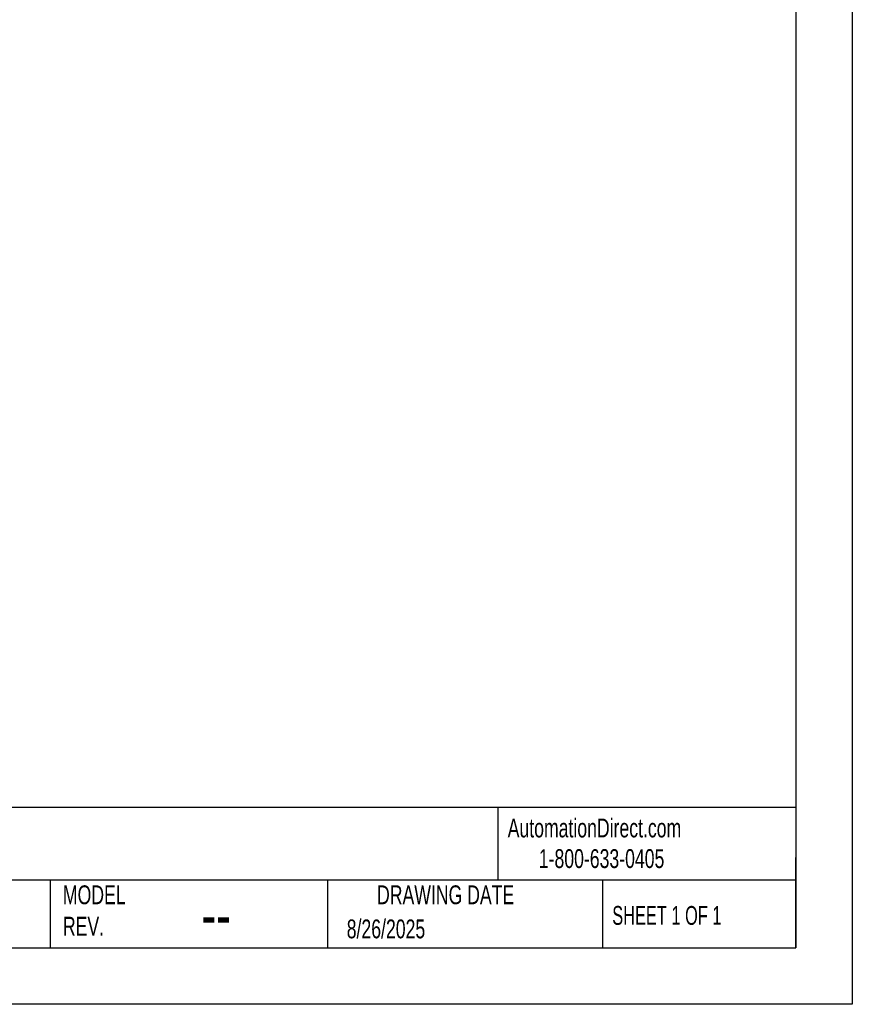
# Model space of a CAD drawing. Header units: millimetres. Extents: x 0 to 559, y 0 to 432.
# Tile 3 of 5: x 372 to 559, y 0 to 221. Entities that reach past the tile are written whole.
import ezdxf

# ---------------------------------------------------------------- set-up
doc = ezdxf.new("R2010")
doc.units = ezdxf.units.MM
doc.header["$LTSCALE"] = 2
doc.layers.add('DIMENSIONS', color=140, linetype='Continuous', lineweight=25)
doc.layers.add('TEXT', color=140, linetype='Continuous', lineweight=25)
doc.styles.add('SLDTEXTSTYLE0', font='TXT', dxfattribs={"width": 0.7})
doc.styles.add('SLDTEXTSTYLE1', font='TXT', dxfattribs={"width": 0.65})

msp = doc.modelspace()

# ---------------------------------------------------------------- linework, layer by layer
at = {"color": 7, "linetype": 'Continuous'}
for p, q in [((558.8, 431.81), (558.8, 0.01)), ((558.8, 0.01), (0, 0.01))]:
    msp.add_line(p, q, dxfattribs=at)
at = {"layer": 'TEXT'}
for p, q in [((546.1, 419.1), (546.1, 12.7)), ((546.1, 44.25), (12.7, 44.25)), ((479.15, 44.25), (479.15, 27.94)), ((546.1, 12.7), (546.1, 33.02)), ((546.1, 27.94), (12.7, 27.94)), ((378.6, 27.94), (378.6, 12.7)), ((440.93, 27.94), (440.93, 12.7)), ((502.7, 27.94), (502.7, 12.7)), ((12.7, 12.7), (546.1, 12.7))]:
    msp.add_line(p, q, dxfattribs=at)

# ---------------------------------------------------------------- texts
at = {"color": 179, "linetype": 'Continuous', "lineweight": 18, "char_height": 4.2333, "attachment_point": 1, "style": 'SLDTEXTSTYLE0'}
for s, insert in [('AutomationDirect.com', (481.39, 41.75)), ('1-800-633-0405', (488.38, 34.87))]:
    msp.add_mtext(s, dxfattribs=dict(at, insert=insert))
at = {"layer": 'DIMENSIONS', "insert": (324.58, 216.89), "char_height": 4.2333, "attachment_point": 1, "style": 'SLDTEXTSTYLE0'}
msp.add_mtext('IO-LINK INDICATOR', dxfattribs=at)
at = {"layer": 'TEXT'}
for s, insert, char_height, attachment_point, style in [('POC-CDR-M12', (318.42, 40.05), 7.4083, 1, 'SLDTEXTSTYLE0'), ('MODEL ^JREV.', (381.47, 26.73), 4.2333, 1, 'SLDTEXTSTYLE0'), ('DRAWING DATE', (467.45, 26.73), 4.2333, 2, 'SLDTEXTSTYLE0'), ('SHEET 1 OF 1', (504.88, 22.1), 4.2333, 1, 'SLDTEXTSTYLE1'), ('--', (412.6, 25.47), 10.583, 1, 'SLDTEXTSTYLE0'), ('8/26/2025', (445.23, 19.07), 4.233, 1, 'SLDTEXTSTYLE0')]:
    msp.add_mtext(s, dxfattribs=dict(at, insert=insert, char_height=char_height, attachment_point=attachment_point, style=style))

doc.saveas('drawing.dxf')
